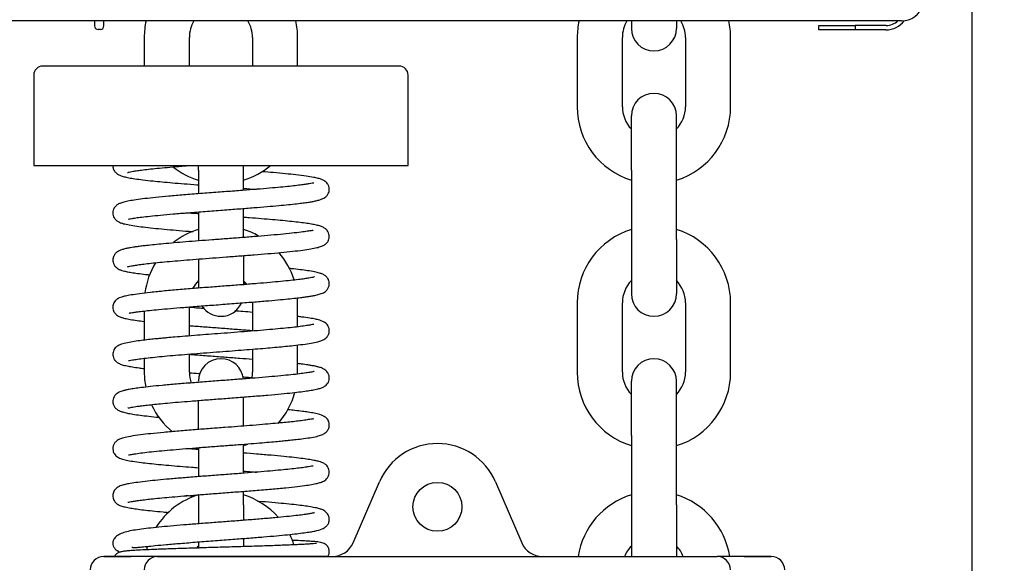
# Model space of a CAD drawing. Header units: millimetres. Extents: x -122 to 2817, y 13 to 2091.
# Tile 6 of 43: x 721 to 939, y 1165 to 1286. Entities that reach past the tile are written whole.
import ezdxf

# ---------------------------------------------------------------- set-up
doc = ezdxf.new("R2010")
doc.units = ezdxf.units.MM
doc.dimstyles.get("Standard").update_dxf_attribs({"dimtxt": 20, "dimasz": 10, "dimexe": 9, "dimexo": 9, "dimgap": 10, "dimtad": 0, "dimtih": 1, "dimtoh": 1, "dimdsep": 46, "dimtxsty": 'Standard', "dimcen": 0.09, "dimadec": 0, "dimazin": 0, "dimtfac": 1, "dimtofl": 0, "dimtmove": 0, "dimatfit": 3, "dimfxl": 0, "dimtolj": 1, "dimtzin": 0, "dimarcsym": 0})

# ---------------------------------------------------------------- blocks, each defined once
blk = doc.blocks.new('*D25')
at = {"color": 0, "lineweight": -2}
for p, q in [((931.96, 1316.44), (931.96, 749.52)), ((507.76, 823.77), (507.76, 749.52)), ((517.76, 758.52), (683.19, 758.52)), ((921.96, 758.52), (756.52, 758.52))]:
    blk.add_line(p, q, dxfattribs=at)
at = {"color": 0, "lineweight": 18}
for points in [[(517.76, 760.18), (517.76, 756.85), (507.76, 758.52)], [(921.96, 760.18), (921.96, 756.85), (931.96, 758.52)]]:
    blk.add_solid(points, dxfattribs=at)
at = {"layer": 'Defpoints', "color": 0, "lineweight": 18}
for p in [(931.96, 1325.44), (507.76, 832.77), (507.76, 758.52)]:
    blk.add_point(p, dxfattribs=at)
at = {"color": 0, "lineweight": 18, "insert": (719.86, 758.52), "char_height": 20, "attachment_point": 5}
blk.add_mtext('\\A1;425', dxfattribs=at)
blk = doc.blocks.new('*D26')
at = {"color": 0, "lineweight": -2}
for p, q in [((889.01, 1603.97), (1130, 1603.97)), ((1121, 1593.97), (1121, 1250.37)), ((1121, 866.77), (1121, 1210.37)), ((1554.41, 856.77), (1112, 856.77))]:
    blk.add_line(p, q, dxfattribs=at)
at = {"color": 0, "lineweight": 18}
for points in [[(1119.34, 1593.97), (1122.67, 1593.97), (1121, 1603.97)], [(1119.34, 866.77), (1122.67, 866.77), (1121, 856.77)]]:
    blk.add_solid(points, dxfattribs=at)
at = {"layer": 'Defpoints', "color": 0, "lineweight": 18}
for p in [(880.01, 1603.97), (1121, 856.77), (1563.41, 856.77)]:
    blk.add_point(p, dxfattribs=at)
at = {"color": 0, "lineweight": 18, "insert": (1121, 1230.37), "char_height": 20, "attachment_point": 5}
blk.add_mtext('\\A1;750', dxfattribs=at)

msp = doc.modelspace()

# ---------------------------------------------------------------- linework, layer by layer
for p, q in [((868.68, 1285.518), (627.508, 1285.518)), ((737.458, 1285.518), (737.458, 1284.418)), ((739.558, 1284.418), (739.558, 1285.518)), ((856.496, 1285.517), (856.496, 1283.873)), ((866.496, 1285.517), (866.496, 1283.873)), ((916.362, 1285.518), (868.68, 1285.518)), ((898.081, 1284.518), (906.081, 1284.518)), ((898.081, 1283.518), (898.081, 1284.518)), ((912.963, 1284.518), (906.081, 1284.518)), ((906.081, 1284.518), (906.081, 1283.518)), ((738.758, 1283.618), (738.258, 1283.618)), ((748.496, 1281.873), (748.496, 1275.517)), ((758.496, 1275.517), (758.496, 1281.873)), ((772.496, 1281.873), (772.496, 1275.517)), ((782.496, 1275.517), (782.496, 1281.873)), ((844.496, 1281.873), (844.496, 1266.473)), ((854.496, 1266.473), (854.496, 1281.873)), ((868.496, 1281.873), (868.496, 1266.473)), ((878.496, 1266.473), (878.496, 1281.873)), ((906.081, 1283.518), (898.081, 1283.518)), ((912.931, 1283.518), (906.081, 1283.518)), ((765.496, 1275.518), (725.996, 1275.518)), ((804.996, 1275.518), (765.496, 1275.518)), ((723.996, 1273.518), (723.996, 1253.518)), ((806.996, 1253.518), (806.996, 1273.518)), ((856.496, 1252.473), (856.496, 1264.473)), ((866.496, 1252.473), (866.496, 1264.473)), ((723.996, 1253.518), (765.496, 1253.518)), ((760.496, 1252.473), (760.496, 1253.518)), ((765.496, 1253.518), (806.996, 1253.518)), ((770.496, 1252.473), (770.496, 1253.518)), ((760.496, 1252.473), (760.496, 1247.216)), ((770.496, 1247.981), (770.496, 1252.473)), ((856.496, 1252.473), (856.496, 1237.073)), ((866.496, 1237.073), (866.496, 1252.473)), ((760.496, 1243.204), (760.496, 1237.073)), ((770.496, 1237.535), (770.496, 1243.969)), ((760.496, 1237.073), (760.496, 1236.769)), ((856.496, 1237.073), (856.496, 1225.073)), ((866.496, 1237.073), (866.496, 1225.073)), ((770.496, 1233.516), (770.496, 1226.994)), ((760.496, 1232.72), (760.496, 1226.3)), ((772.496, 1223.073), (772.496, 1216.805)), ((782.496, 1217.738), (782.496, 1223.073)), ((844.496, 1223.073), (844.496, 1207.673)), ((854.496, 1207.673), (854.496, 1223.073)), ((868.496, 1223.073), (868.496, 1207.673)), ((878.496, 1207.673), (878.496, 1223.073)), ((748.496, 1221.244), (748.496, 1214.8)), ((758.496, 1215.726), (758.496, 1222.159)), ((758.496, 1207.673), (758.496, 1211.714)), ((772.496, 1212.792), (772.496, 1207.673)), ((782.496, 1207.673), (782.496, 1213.721)), ((748.496, 1210.777), (748.496, 1207.673)), ((856.496, 1193.673), (856.496, 1205.673)), ((866.496, 1193.673), (866.496, 1205.673)), ((760.496, 1195.008), (760.496, 1201.501)), ((770.496, 1195.775), (770.496, 1202.239)), ((856.496, 1193.673), (856.496, 1178.273)), ((866.496, 1178.273), (866.496, 1193.673)), ((760.496, 1190.983), (760.496, 1184.551)), ((770.496, 1185.313), (770.496, 1191.746)), ((794.799, 1169.89), (800.643, 1183.423)), ((826.348, 1183.423), (832.192, 1169.89)), ((770.496, 1178.273), (770.496, 1181.303)), ((760.496, 1180.538), (760.496, 1178.273)), ((760.496, 1178.273), (760.496, 1174.067)), ((770.496, 1178.273), (770.496, 1174.857)), ((856.496, 1178.273), (856.496, 1166.873)), ((866.496, 1178.273), (866.496, 1166.873)), ((770.496, 1170.75), (770.496, 1169.04)), ((760.496, 1170.027), (760.496, 1168.67)), ((745.496, 1166.873), (739.496, 1166.873)), ((739.496, 1166.873), (745.496, 1166.873)), ((751.496, 1166.873), (875.496, 1166.873)), ((751.496, 1166.873), (875.496, 1166.873)), ((881.496, 1166.873), (875.496, 1166.873)), ((887.496, 1166.873), (881.496, 1166.873)), ((881.496, 1166.873), (887.496, 1166.873))]:
    msp.add_line(p, q)
msp.add_circle((813.496, 1177.873), 5.42)
for centre, radius, start, end in [((916.362, 1290.518), 5, 270, 343.35566), ((738.258, 1284.418), 0.8, 180, 270), ((738.758, 1284.418), 0.8, 270, 0), ((765.496, 1281.873), 17, 167.61094, 180), ((765.496, 1281.873), 7, 148.59843, 180), ((765.496, 1281.873), 7, 0, 31.40157), ((765.496, 1281.873), 17, 0, 12.38906), ((861.496, 1281.873), 17, 167.61938, 180), ((861.496, 1281.873), 7, 148.62094, 180), ((861.496, 1283.873), 5, 180, 270), ((861.496, 1283.873), 5, 270, 0), ((861.496, 1281.873), 7, 0, 31.37906), ((861.496, 1281.873), 17, 0, 12.38062), ((912.931, 1288.518), 5, 270, 323.6388), ((912.963, 1288.518), 4, 270, 311.40935), ((725.996, 1273.518), 2, 90, 180), ((804.996, 1273.518), 2, 0, 90), ((861.496, 1264.473), 5, 90, 180), ((861.496, 1264.473), 5, 0, 90), ((861.496, 1266.473), 17, 180, 252.89719), ((861.496, 1266.473), 7, 180, 224.41782), ((861.496, 1266.473), 7, 315.58218, 0), ((861.496, 1266.473), 17, 287.10281, 0), ((765.496, 1266.473), 17, 231.62906, 252.89719), ((765.496, 1266.473), 17, 287.10281, 310.35094), ((765.496, 1223.073), 17, 107.10281, 128.24156), ((765.496, 1223.073), 17, 60.705, 72.89719), ((861.496, 1223.073), 17, 107.10281, 180), ((861.496, 1223.073), 17, 0, 72.89719), ((765.496, 1223.073), 17, 17.26875, 40.82062), ((765.496, 1223.073), 17, 148.49719, 172.665), ((765.496, 1223.073), 7, 135.58219, 152.77781), ((765.496, 1223.073), 7, 35.98594, 44.41782), ((861.496, 1223.073), 7, 135.58218, 180), ((861.496, 1223.073), 7, 0, 44.41782), ((861.496, 1225.073), 5, 180, 270), ((861.496, 1225.073), 5, 270, 0), ((765.496, 1225.073), 5, 270, 335.60719), ((765.496, 1223.073), 17, 0, 3.645), ((765.496, 1225.073), 5, 213.25922, 270), ((765.496, 1205.673), 5, 90, 180), ((765.496, 1205.673), 5, 6.12141, 90), ((861.496, 1205.673), 5, 90, 180), ((861.496, 1205.673), 5, 0, 90), ((765.496, 1207.673), 17, 180, 191.14031), ((765.496, 1207.673), 7, 180, 199.96875), ((765.496, 1207.673), 7, 348.82032, 0), ((765.496, 1207.673), 17, 358.66406, 0), ((861.496, 1207.673), 17, 180, 252.89719), ((861.496, 1207.673), 7, 180, 224.41782), ((861.496, 1207.673), 7, 315.58218, 0), ((861.496, 1207.673), 17, 287.10281, 0), ((765.496, 1207.673), 17, 318.23156, 344.70844), ((765.496, 1207.673), 17, 204.97781, 230.97094), ((765.496, 1207.673), 17, 287.10281, 290.62687), ((813.496, 1177.873), 14, 23.357, 156.643), ((765.496, 1164.273), 17, 107.10281, 147.88406), ((765.496, 1164.273), 17, 41.48438, 72.89719), ((861.496, 1164.273), 17, 107.10281, 171.2025), ((861.496, 1164.273), 17, 8.7975, 72.89719), ((765.496, 1164.273), 17, 17.81437, 26.12531), ((765.496, 1164.273), 17, 163.45687, 166.06406), ((765.496, 1164.273), 7, 135.58219, 140.05407), ((790.209, 1171.873), 5, 270, 336.643), ((836.783, 1171.873), 5, 203.357, 270), ((861.496, 1164.273), 7, 135.58219, 158.19469), ((861.496, 1164.273), 7, 21.80532, 44.41782), ((739.496, 1163.873), 3, 90, 180), ((751.496, 1163.873), 3, 90, 180), ((875.496, 1163.873), 3, 0, 90), ((887.496, 1163.873), 3, 0, 90)]:
    msp.add_arc(centre, radius, start, end)
for points, knots in [([(741.536, 1253.519), (741.533, 1253.464), (741.525, 1253.134), (741.685, 1252.519), (742.077, 1251.957), (742.653, 1251.488), (743.224, 1251.234), (744.003, 1250.991), (745.061, 1250.761), (746.442, 1250.535), (748.216, 1250.302), (750.242, 1250.079), (752.458, 1249.863), (754.763, 1249.657), (757.355, 1249.441), (759.321, 1249.286), (760.398, 1249.202), (760.504, 1249.194)], [0, 0, 0, 0, 0.0071022, 0.0428709, 0.0855005, 0.1249957, 0.1917382, 0.2636382, 0.3433948, 0.4310506, 0.5267065, 0.6304228, 0.7134784, 0.8010043, 0.8929876, 0.9894105, 1, 1, 1, 1]), ([(744.796, 1251.938), (744.796, 1251.934), (744.822, 1251.941), (745.05, 1252.005), (745.409, 1252.088), (746.064, 1252.213), (746.993, 1252.36), (748.257, 1252.529), (749.89, 1252.719), (751.882, 1252.922), (754.197, 1253.135), (756.539, 1253.335), (758.125, 1253.463), (758.806, 1253.517)], [0, 0, 0, 0, 0.0345639, 0.0658251, 0.1357903, 0.2167128, 0.3086428, 0.4116119, 0.5256313, 0.6473801, 0.7736225, 0.9044069, 1, 1, 1, 1]), ([(744.985, 1241.628), (745.001, 1241.615), (745.175, 1241.658), (745.68, 1241.746), (746.596, 1241.888), (747.94, 1242.063), (749.762, 1242.269), (752.093, 1242.502), (754.944, 1242.758), (758.291, 1243.035), (761.992, 1243.322), (765.789, 1243.609), (769.422, 1243.884), (772.745, 1244.142), (775.704, 1244.385), (778.273, 1244.611), (780.453, 1244.821), (782.258, 1245.015), (783.727, 1245.194), (784.844, 1245.35), (785.792, 1245.504), (786.632, 1245.672), (787.419, 1245.88), (788.059, 1246.116), (788.547, 1246.387), (788.843, 1246.616), (789.166, 1246.99), (789.48, 1247.592), (789.566, 1248.274), (789.389, 1249.04), (789.086, 1249.552), (788.528, 1250.079), (787.869, 1250.389), (787.497, 1250.512), (786.925, 1250.674), (785.972, 1250.878), (784.359, 1251.137), (782.279, 1251.396), (779.802, 1251.656), (777.275, 1251.89), (775.454, 1252.045), (774.61, 1252.115)], [0, 0, 0, 0, 0.0175139, 0.0430199, 0.0708777, 0.1011068, 0.1337153, 0.1687025, 0.2060594, 0.2457685, 0.287773, 0.3292579, 0.3684138, 0.405232, 0.4397038, 0.4718215, 0.501576, 0.5289588, 0.5539613, 0.5767186, 0.5950613, 0.614255, 0.6343769, 0.6550649, 0.6720993, 0.6866323, 0.6941347, 0.7026282, 0.7149278, 0.7227957, 0.7355167, 0.7553766, 0.7710598, 0.7837633, 0.7976539, 0.8265845, 0.8609129, 0.9006114, 0.933919, 0.9702438, 1, 1, 1, 1]), ([(786.085, 1249.574), (786.079, 1249.582), (786.027, 1249.601), (785.763, 1249.559), (785.136, 1249.448), (784.22, 1249.299), (783.018, 1249.134), (781.562, 1248.96), (779.74, 1248.768), (777.529, 1248.559), (774.91, 1248.332), (771.886, 1248.087), (768.488, 1247.824), (764.776, 1247.544), (760.943, 1247.254), (757.251, 1246.963), (753.926, 1246.683), (751.056, 1246.413), (748.649, 1246.152), (746.689, 1245.896), (745.144, 1245.642), (743.967, 1245.382), (743.134, 1245.123), (742.559, 1244.851), (742, 1244.397), (741.6, 1243.678), (741.502, 1242.985), (741.598, 1242.351), (741.861, 1241.785), (742.357, 1241.244), (742.895, 1240.935), (743.678, 1240.639), (744.774, 1240.39), (746.33, 1240.122), (748.231, 1239.867), (750.429, 1239.62), (752.881, 1239.381), (755.543, 1239.147), (757.743, 1238.967), (759.035, 1238.865), (759.359, 1238.839)], [0, 0, 0, 0, 0.0088135, 0.0339601, 0.0578351, 0.0802192, 0.1023335, 0.1267169, 0.1534466, 0.1825298, 0.213974, 0.247785, 0.2839698, 0.3225348, 0.36344, 0.403869, 0.4421623, 0.4783422, 0.5124242, 0.5444177, 0.5743262, 0.6021444, 0.627861, 0.6504127, 0.6682507, 0.6818181, 0.6909764, 0.6986237, 0.7085709, 0.7215746, 0.7406071, 0.7662311, 0.7978258, 0.8301976, 0.8623703, 0.8943637, 0.9261984, 0.9578983, 0.9894873, 1, 1, 1, 1]), ([(770.51, 1248.432), (771.443, 1248.36), (772.396, 1248.285), (773.323, 1248.21), (773.356, 1248.207)], [0, 0, 0, 0, 0.9647052, 1, 1, 1, 1]), ([(760.493, 1242.763), (760.431, 1242.767), (759.485, 1242.841), (758.557, 1242.914), (757.711, 1242.983)], [0, 0, 0, 0, 0.0655316, 1, 1, 1, 1]), ([(744.794, 1231.056), (744.795, 1231.054), (744.822, 1231.055), (745.034, 1231.115), (745.65, 1231.251), (746.525, 1231.401), (747.689, 1231.568), (749.146, 1231.746), (750.911, 1231.936), (752.979, 1232.137), (755.331, 1232.345), (757.921, 1232.559), (760.713, 1232.779), (763.663, 1233.004), (766.724, 1233.235), (769.839, 1233.472), (772.944, 1233.715), (775.969, 1233.964), (778.835, 1234.22), (781.435, 1234.48), (783.627, 1234.736), (785.393, 1234.995), (786.748, 1235.264), (787.772, 1235.57), (788.532, 1235.928), (788.998, 1236.348), (789.245, 1236.671), (789.516, 1237.307), (789.553, 1237.946), (789.398, 1238.534), (789.151, 1238.995), (788.906, 1239.278), (788.45, 1239.65), (787.774, 1239.97), (786.902, 1240.235), (785.848, 1240.456), (784.58, 1240.659), (783.076, 1240.856), (781.275, 1241.061), (779.226, 1241.267), (776.946, 1241.475), (774.462, 1241.686), (772.282, 1241.861), (770.941, 1241.966), (770.505, 1241.999)], [0, 0, 0, 0, 0.0048632, 0.02346, 0.0448207, 0.0676254, 0.0916327, 0.1168378, 0.1432326, 0.1708079, 0.1994487, 0.2288218, 0.2589095, 0.2897179, 0.3212551, 0.3535285, 0.3865459, 0.4203161, 0.4548477, 0.4901494, 0.5251224, 0.5572157, 0.5863978, 0.6127267, 0.6362379, 0.6569394, 0.6659099, 0.6731688, 0.6844148, 0.6920855, 0.6978105, 0.7084671, 0.72494, 0.7459255, 0.7684494, 0.792452, 0.8180316, 0.8450098, 0.8724602, 0.900303, 0.9285394, 0.9571707, 0.9861991, 1, 1, 1, 1]), ([(785.925, 1239.037), (785.915, 1239.048), (785.847, 1239.072), (785.526, 1239.041), (784.677, 1238.908), (783.27, 1238.713), (781.257, 1238.475), (778.752, 1238.223), (775.927, 1237.971), (772.912, 1237.723), (769.793, 1237.479), (766.65, 1237.241), (763.554, 1237.007), (760.568, 1236.78), (757.744, 1236.558), (755.129, 1236.342), (752.784, 1236.135), (750.751, 1235.94), (749.143, 1235.769), (747.892, 1235.622), (746.926, 1235.497), (746.11, 1235.379), (745.372, 1235.26), (744.582, 1235.113), (743.775, 1234.914), (743.095, 1234.675), (742.622, 1234.429), (742.322, 1234.213), (742.136, 1234.037), (742.003, 1233.887), (741.796, 1233.596), (741.558, 1233.089), (741.497, 1232.379), (741.687, 1231.658), (741.974, 1231.198), (742.442, 1230.75), (743.034, 1230.412), (743.536, 1230.235), (744.102, 1230.079), (744.902, 1229.906), (745.982, 1229.719), (747.425, 1229.515), (748.755, 1229.357), (749.59, 1229.266), (749.752, 1229.248)], [0, 0, 0, 0, 0.0096312, 0.0373766, 0.0690508, 0.1047022, 0.1443092, 0.1853341, 0.2255114, 0.2648277, 0.3032705, 0.3408286, 0.3774903, 0.4132448, 0.4480828, 0.4819939, 0.5148173, 0.5454668, 0.5737298, 0.5946232, 0.6139858, 0.6318151, 0.6484756, 0.669014, 0.6904692, 0.7136574, 0.7324095, 0.7432849, 0.7513895, 0.7567314, 0.7602878, 0.7700284, 0.7833873, 0.7925183, 0.8081662, 0.8235376, 0.8365139, 0.8563576, 0.8765917, 0.900283, 0.9274155, 0.957975, 0.9919529, 1, 1, 1, 1]), ([(745.113, 1220.82), (745.116, 1220.815), (745.146, 1220.789), (745.328, 1220.804), (745.887, 1220.901), (746.779, 1221.036), (748.024, 1221.194), (749.673, 1221.379), (751.757, 1221.587), (754.296, 1221.816), (757.287, 1222.066), (760.698, 1222.335), (764.463, 1222.62), (768.357, 1222.914), (772.07, 1223.199), (775.334, 1223.464), (778.067, 1223.703), (780.284, 1223.915), (782.034, 1224.101), (783.375, 1224.26), (784.386, 1224.396), (785.235, 1224.522), (786.136, 1224.676), (787.131, 1224.899), (787.951, 1225.154), (788.713, 1225.56), (789.24, 1226.203), (789.5, 1226.797), (789.554, 1227.56), (789.361, 1228.199), (789.101, 1228.611), (788.831, 1228.914), (788.558, 1229.133), (788.133, 1229.383), (787.537, 1229.607), (786.544, 1229.864), (785.197, 1230.11), (783.525, 1230.349), (782.022, 1230.529), (781.024, 1230.636), (780.725, 1230.667)], [0, 0, 0, 0, 0.0036659, 0.0251396, 0.0498233, 0.0772394, 0.1070779, 0.1393551, 0.1740825, 0.2112675, 0.2509108, 0.2930096, 0.3375567, 0.3844531, 0.4295602, 0.4705887, 0.5075183, 0.5403294, 0.5690033, 0.5935238, 0.6138752, 0.6308814, 0.6515562, 0.6776178, 0.709008, 0.7387243, 0.7520152, 0.7644375, 0.7769755, 0.7876993, 0.7955117, 0.8006817, 0.8119764, 0.8269193, 0.8526725, 0.8841712, 0.9209396, 0.9519578, 0.9859048, 1, 1, 1, 1]), ([(786.232, 1228.798), (786.221, 1228.804), (786.087, 1228.76), (785.615, 1228.651), (784.958, 1228.528), (783.993, 1228.376), (782.673, 1228.201), (780.947, 1228.003), (778.816, 1227.789), (776.324, 1227.563), (773.511, 1227.328), (770.411, 1227.082), (767.075, 1226.826), (763.568, 1226.558), (759.974, 1226.279), (756.396, 1225.987), (752.959, 1225.683), (749.911, 1225.379), (747.445, 1225.085), (745.626, 1224.815), (744.359, 1224.572), (743.516, 1224.354), (742.983, 1224.166), (742.642, 1223.995), (742.45, 1223.873), (742.192, 1223.662), (741.775, 1223.183), (741.454, 1222.333), (741.612, 1221.28), (742.082, 1220.611), (742.575, 1220.218), (742.963, 1220.013), (743.477, 1219.809), (744.242, 1219.599), (745.344, 1219.379), (746.779, 1219.158), (747.915, 1219.013), (748.481, 1218.946)], [0, 0, 0, 0, 0.0186469, 0.0377748, 0.0602258, 0.0860167, 0.1151588, 0.1476571, 0.1828382, 0.2194576, 0.257504, 0.2969938, 0.3379439, 0.3803733, 0.4243005, 0.4697441, 0.5167238, 0.5648958, 0.6092574, 0.6481732, 0.6815974, 0.7094804, 0.7317725, 0.748426, 0.7594122, 0.7660035, 0.776409, 0.7925654, 0.8114357, 0.8272911, 0.8403994, 0.8543966, 0.8745979, 0.9010635, 0.933722, 0.9690151, 1, 1, 1, 1]), ([(770.511, 1227.542), (770.561, 1227.539), (770.644, 1227.532), (770.727, 1227.526), (770.761, 1227.523)], [0, 0, 0, 0, 0.5944098, 1, 1, 1, 1]), ([(761.821, 1221.771), (761.408, 1221.803), (760.285, 1221.889), (759.184, 1221.976), (758.499, 1222.031)], [0, 0, 0, 0, 0.3662012, 1, 1, 1, 1]), ([(772.523, 1220.952), (771.815, 1221.008), (770.514, 1221.11), (769.188, 1221.212), (768.593, 1221.257)], [0, 0, 0, 0, 0.5533369, 1, 1, 1, 1]), ([(786.127, 1218.273), (786.127, 1218.274), (786.112, 1218.285), (785.997, 1218.276), (785.478, 1218.167), (784.51, 1218), (783.125, 1217.807), (781.381, 1217.603), (779.308, 1217.391), (776.934, 1217.172), (774.292, 1216.947), (771.428, 1216.718), (768.451, 1216.488), (765.527, 1216.267), (762.811, 1216.062), (760.153, 1215.858), (757.653, 1215.661), (755.405, 1215.475), (753.757, 1215.332), (752.505, 1215.218), (751.377, 1215.111), (750.075, 1214.98), (748.585, 1214.817), (746.987, 1214.614), (745.385, 1214.367), (744.011, 1214.083), (743.001, 1213.779), (742.205, 1213.275), (741.766, 1212.673), (741.53, 1212.075), (741.518, 1211.29), (741.732, 1210.698), (741.989, 1210.314), (742.319, 1209.96), (742.827, 1209.624), (743.602, 1209.328), (744.585, 1209.09), (745.852, 1208.862), (747.142, 1208.674), (748.075, 1208.557), (748.46, 1208.511)], [0, 0, 0, 0, 0.0001324, 0.0225362, 0.0494053, 0.0807813, 0.114374, 0.1486298, 0.1835378, 0.219084, 0.2552535, 0.2920313, 0.3293779, 0.3651561, 0.3979479, 0.4277438, 0.4627881, 0.4924807, 0.5168073, 0.5315343, 0.5473703, 0.5677223, 0.592646, 0.6222154, 0.656522, 0.6956712, 0.7346846, 0.7662688, 0.7794078, 0.7916672, 0.8041507, 0.814788, 0.8232889, 0.8305539, 0.8535306, 0.8825319, 0.9177437, 0.9473545, 0.9791884, 1, 1, 1, 1]), ([(744.989, 1210.278), (744.992, 1210.275), (745.02, 1210.255), (745.206, 1210.279), (745.851, 1210.401), (746.964, 1210.581), (748.464, 1210.778), (750.292, 1210.984), (752.414, 1211.195), (754.798, 1211.41), (757.404, 1211.629), (760.182, 1211.849), (763.04, 1212.068), (765.882, 1212.283), (768.625, 1212.49), (771.227, 1212.69), (773.657, 1212.883), (775.896, 1213.069), (778.613, 1213.307), (781.263, 1213.566), (783.725, 1213.859), (785.554, 1214.131), (786.877, 1214.399), (787.791, 1214.667), (788.493, 1215.002), (788.986, 1215.415), (789.308, 1215.903), (789.518, 1216.443), (789.544, 1217.228), (789.23, 1218.058), (788.57, 1218.754), (787.531, 1219.198), (786.444, 1219.451), (785.176, 1219.68), (783.798, 1219.873), (782.826, 1219.992), (782.525, 1220.027)], [0, 0, 0, 0, 0.0036817, 0.0294208, 0.0583511, 0.0904664, 0.1240029, 0.1579516, 0.1922968, 0.2270206, 0.2621048, 0.2975311, 0.3330098, 0.3674262, 0.4006612, 0.4327151, 0.4635884, 0.4932805, 0.5217911, 0.5780844, 0.6163558, 0.655292, 0.6949677, 0.7236685, 0.7487935, 0.7705649, 0.7804137, 0.790681, 0.8032573, 0.8153415, 0.8379131, 0.8820572, 0.9115229, 0.9449447, 0.9835122, 1, 1, 1, 1]), ([(758.488, 1218.019), (758.648, 1218.006), (759.81, 1217.914), (762.034, 1217.742), (765.2, 1217.503), (768.386, 1217.262), (770.823, 1217.075), (772.181, 1216.968), (772.521, 1216.94)], [0, 0, 0, 0, 0.0352518, 0.2556832, 0.4773744, 0.7002589, 0.9242745, 1, 1, 1, 1]), ([(744.843, 1199.753), (744.845, 1199.75), (744.872, 1199.752), (745.136, 1199.821), (745.829, 1199.954), (747.138, 1200.159), (748.548, 1200.34), (749.945, 1200.5), (751.646, 1200.676), (753.686, 1200.867), (756.081, 1201.075), (758.833, 1201.299), (761.923, 1201.539), (765.308, 1201.796), (768.915, 1202.068), (772.527, 1202.348), (775.893, 1202.623), (778.821, 1202.885), (781.268, 1203.131), (783.256, 1203.361), (784.83, 1203.579), (786.153, 1203.802), (787.204, 1204.041), (787.952, 1204.28), (788.541, 1204.585), (789.038, 1205.022), (789.391, 1205.593), (789.548, 1206.26), (789.489, 1206.992), (789.215, 1207.592), (788.688, 1208.196), (787.827, 1208.65), (787.046, 1208.869), (786.338, 1209.028), (785.576, 1209.167), (784.632, 1209.317), (783.622, 1209.454), (782.811, 1209.552), (782.521, 1209.586)], [0, 0, 0, 0, 0.0057058, 0.021483, 0.0655688, 0.104616, 0.1283862, 0.1541056, 0.182344, 0.2131095, 0.2464085, 0.2822484, 0.3206357, 0.3615766, 0.405078, 0.4509543, 0.4953096, 0.5366139, 0.5748752, 0.6100942, 0.6422674, 0.6713884, 0.7054415, 0.7340638, 0.7578183, 0.7728499, 0.7871523, 0.7961338, 0.8063913, 0.8204428, 0.8395493, 0.868539, 0.8934149, 0.915618, 0.93568, 0.9536711, 0.9839989, 1, 1, 1, 1]), ([(772.481, 1210.511), (771.557, 1210.585), (769.612, 1210.736), (766.536, 1210.969), (763.273, 1211.214), (760.557, 1211.421), (758.962, 1211.547), (758.462, 1211.586)], [0, 0, 0, 0, 0.2036592, 0.4202142, 0.6484175, 0.888155, 1, 1, 1, 1]), ([(786.196, 1207.857), (786.19, 1207.86), (786.134, 1207.853), (785.869, 1207.786), (785.314, 1207.674), (784.36, 1207.516), (782.936, 1207.323), (781.054, 1207.11), (778.765, 1206.884), (776.105, 1206.649), (773.112, 1206.403), (769.839, 1206.148), (766.354, 1205.885), (762.744, 1205.613), (759.108, 1205.333), (755.607, 1205.05), (752.484, 1204.775), (749.904, 1204.52), (747.907, 1204.293), (746.586, 1204.117), (745.731, 1203.985), (745.188, 1203.892), (744.748, 1203.808), (744.392, 1203.733), (744.102, 1203.665), (743.775, 1203.581), (743.335, 1203.442), (742.881, 1203.242), (742.464, 1202.996), (742.077, 1202.659), (741.725, 1202.207), (741.47, 1201.293), (741.608, 1200.465), (742.032, 1199.78), (742.455, 1199.424), (742.98, 1199.133), (743.735, 1198.861), (744.718, 1198.618), (745.977, 1198.388), (747.557, 1198.163), (749.503, 1197.935), (751.02, 1197.781), (751.849, 1197.701), (751.854, 1197.701)], [0, 0, 0, 0, 0.012447, 0.0309307, 0.0542548, 0.0824696, 0.1152971, 0.1498907, 0.1855551, 0.22229, 0.2600957, 0.2989702, 0.3389112, 0.3799159, 0.4219798, 0.4650972, 0.5075379, 0.5457039, 0.5794666, 0.608807, 0.623584, 0.6369058, 0.6487686, 0.6591687, 0.6681026, 0.67673, 0.6905759, 0.7015023, 0.7146132, 0.7287314, 0.744594, 0.7549352, 0.7698559, 0.7823468, 0.7994712, 0.8212358, 0.8454332, 0.8718308, 0.9004378, 0.9312758, 0.9643746, 0.9997746, 1, 1, 1, 1]), ([(758.476, 1207.576), (759.153, 1207.522), (759.931, 1207.461), (760.719, 1207.4), (760.811, 1207.393)], [0, 0, 0, 0, 0.8833002, 1, 1, 1, 1]), ([(770.299, 1206.67), (770.746, 1206.635), (771.41, 1206.584), (772.064, 1206.532), (772.28, 1206.515)], [0, 0, 0, 0, 0.6690074, 1, 1, 1, 1]), ([(745.014, 1189.395), (745.023, 1189.385), (745.094, 1189.381), (745.448, 1189.442), (746.304, 1189.594), (747.702, 1189.798), (749.534, 1190.017), (751.723, 1190.243), (754.213, 1190.472), (756.957, 1190.704), (759.9, 1190.938), (762.984, 1191.175), (766.143, 1191.413), (769.238, 1191.648), (772.094, 1191.869), (774.572, 1192.069), (776.634, 1192.243), (778.305, 1192.393), (779.65, 1192.521), (780.917, 1192.648), (782.342, 1192.802), (784.017, 1193.007), (785.689, 1193.257), (787.005, 1193.524), (787.976, 1193.827), (788.75, 1194.281), (789.207, 1194.835), (789.399, 1195.221), (789.526, 1195.731), (789.539, 1196.318), (789.304, 1197.013), (788.888, 1197.536), (788.416, 1197.915), (787.548, 1198.31), (786.252, 1198.608), (784.998, 1198.818), (783.546, 1199.019), (782.011, 1199.202), (780.856, 1199.324), (780.295, 1199.381)], [0, 0, 0, 0, 0.0111731, 0.0369197, 0.0669544, 0.1011416, 0.1366592, 0.172434, 0.2084566, 0.2447186, 0.2812109, 0.3179232, 0.354846, 0.3919356, 0.4267052, 0.4576133, 0.4846477, 0.5077983, 0.5270549, 0.543855, 0.5667032, 0.5970518, 0.6350048, 0.6750863, 0.7067436, 0.7299858, 0.7464257, 0.7567844, 0.7626366, 0.7716666, 0.785089, 0.7944275, 0.8081757, 0.8482812, 0.8837468, 0.9168008, 0.9441086, 0.9739643, 1, 1, 1, 1]), ([(786.033, 1197.318), (786.019, 1197.336), (785.907, 1197.334), (785.536, 1197.284), (784.827, 1197.17), (783.763, 1197.01), (782.29, 1196.822), (780.758, 1196.652), (779.024, 1196.477), (777.032, 1196.293), (774.596, 1196.084), (771.989, 1195.873), (769.18, 1195.655), (766.275, 1195.435), (763.074, 1195.193), (759.647, 1194.93), (756.132, 1194.649), (752.83, 1194.362), (749.977, 1194.082), (747.477, 1193.793), (745.448, 1193.495), (743.944, 1193.177), (743.073, 1192.895), (742.558, 1192.622), (742.14, 1192.306), (741.717, 1191.714), (741.513, 1191.069), (741.547, 1190.206), (741.897, 1189.463), (742.714, 1188.742), (743.449, 1188.489), (744.499, 1188.203), (745.967, 1187.94), (747.693, 1187.7), (749.62, 1187.479), (751.66, 1187.272), (753.93, 1187.063), (756.38, 1186.855), (758.589, 1186.677), (759.975, 1186.569), (760.482, 1186.529)], [0, 0, 0, 0, 0.0172847, 0.039905, 0.0610194, 0.0896873, 0.1150333, 0.1385934, 0.1605121, 0.1871509, 0.2141591, 0.2460872, 0.2733042, 0.3033308, 0.336179, 0.3718637, 0.4104008, 0.450648, 0.4881503, 0.5224833, 0.5633222, 0.5985283, 0.6280474, 0.6458531, 0.6590476, 0.6689923, 0.6784456, 0.687907, 0.7022993, 0.7216079, 0.7493156, 0.7794965, 0.8109511, 0.8437165, 0.8709124, 0.8990078, 0.9274736, 0.9557935, 0.9839698, 1, 1, 1, 1]), ([(744.883, 1178.887), (744.884, 1178.886), (744.901, 1178.875), (745.087, 1178.923), (745.552, 1179.014), (746.273, 1179.139), (747.255, 1179.286), (748.51, 1179.448), (750.06, 1179.625), (751.901, 1179.813), (754.072, 1180.013), (756.582, 1180.228), (759.419, 1180.456), (762.559, 1180.698), (765.952, 1180.955), (769.525, 1181.226), (773.179, 1181.511), (776.715, 1181.805), (779.861, 1182.096), (782.447, 1182.373), (784.441, 1182.631), (785.927, 1182.873), (786.996, 1183.103), (787.749, 1183.327), (788.259, 1183.545), (788.652, 1183.772), (789.147, 1184.27), (789.463, 1184.881), (789.553, 1185.553), (789.443, 1186.236), (789.167, 1186.774), (788.794, 1187.17), (788.552, 1187.354), (788.262, 1187.532), (787.842, 1187.717), (787.232, 1187.913), (786.37, 1188.118), (785.195, 1188.333), (783.673, 1188.554), (781.758, 1188.786), (779.413, 1189.028), (776.618, 1189.284), (773.598, 1189.535), (771.481, 1189.702), (770.489, 1189.778)], [0, 0, 0, 0, 0.001794, 0.0209096, 0.0413775, 0.0627304, 0.0849537, 0.1080255, 0.1320673, 0.1578108, 0.185366, 0.2147418, 0.2459476, 0.2789941, 0.3138914, 0.3506507, 0.3892845, 0.4298048, 0.46987, 0.506353, 0.5392443, 0.5685382, 0.5942181, 0.6162589, 0.6346277, 0.6507569, 0.6607268, 0.6726223, 0.6824052, 0.6896852, 0.7010338, 0.7083976, 0.7156261, 0.7267966, 0.7419311, 0.761004, 0.7836586, 0.8087357, 0.8361235, 0.8658124, 0.8977986, 0.9320822, 0.9686696, 1, 1, 1, 1]), ([(760.472, 1190.542), (759.818, 1190.593), (758.882, 1190.666), (757.967, 1190.74), (757.687, 1190.762)], [0, 0, 0, 0, 0.6909026, 1, 1, 1, 1]), ([(785.948, 1186.85), (785.942, 1186.86), (785.897, 1186.891), (785.66, 1186.871), (784.98, 1186.751), (783.885, 1186.579), (782.509, 1186.401), (780.812, 1186.21), (778.78, 1186.007), (776.413, 1185.793), (773.72, 1185.567), (770.728, 1185.33), (767.483, 1185.081), (764.046, 1184.822), (760.531, 1184.555), (757.152, 1184.288), (754.102, 1184.032), (751.492, 1183.791), (749.113, 1183.546), (747.066, 1183.298), (745.423, 1183.05), (744.3, 1182.829), (743.521, 1182.622), (742.945, 1182.396), (742.469, 1182.132), (741.921, 1181.625), (741.556, 1180.916), (741.504, 1180.127), (741.66, 1179.531), (741.934, 1179.021), (742.299, 1178.65), (742.69, 1178.37), (743.341, 1178.061), (744.254, 1177.815), (745.358, 1177.6), (746.751, 1177.385), (748.35, 1177.18), (750.317, 1176.962), (752.219, 1176.777), (753.469, 1176.663), (753.885, 1176.626)], [0, 0, 0, 0, 0.0071656, 0.0322961, 0.0579034, 0.0840561, 0.1115691, 0.1406244, 0.1712252, 0.2033747, 0.2370751, 0.2723274, 0.3091331, 0.3474919, 0.3874029, 0.4278486, 0.4658213, 0.5011249, 0.5337593, 0.5730979, 0.6076752, 0.6374639, 0.6622739, 0.682047, 0.6973495, 0.7101708, 0.7259854, 0.7378849, 0.7461722, 0.7538227, 0.7655223, 0.7747209, 0.8009204, 0.830052, 0.8626465, 0.8896534, 0.9188424, 0.9502064, 0.9837418, 1, 1, 1, 1]), ([(770.504, 1185.765), (771.092, 1185.719), (772.051, 1185.644), (772.987, 1185.569), (773.351, 1185.54)], [0, 0, 0, 0, 0.6079603, 1, 1, 1, 1]), ([(745.757, 1168.985), (745.769, 1168.974), (745.858, 1168.9), (746.094, 1168.829), (746.721, 1168.857), (747.66, 1168.944), (749.049, 1169.091), (750.966, 1169.285), (753.472, 1169.519), (756.596, 1169.786), (760.258, 1170.078), (764.188, 1170.378), (768.068, 1170.67), (771.674, 1170.946), (774.929, 1171.208), (777.788, 1171.455), (780.236, 1171.689), (782.28, 1171.908), (783.944, 1172.115), (785.267, 1172.308), (786.631, 1172.553), (787.641, 1172.811), (788.404, 1173.193), (788.779, 1173.453), (789.149, 1173.837), (789.479, 1174.478), (789.56, 1175.264), (789.397, 1175.879), (789.091, 1176.439), (788.553, 1176.939), (787.971, 1177.232), (787.367, 1177.44), (786.356, 1177.69), (785.063, 1177.916), (783.481, 1178.138), (781.665, 1178.353), (779.44, 1178.581), (776.842, 1178.819), (774.803, 1178.99), (773.691, 1179.081), (773.578, 1179.09)], [0, 0, 0, 0, 0.0033597, 0.0252172, 0.0460413, 0.0704817, 0.0986033, 0.1304446, 0.1660183, 0.2053166, 0.2483121, 0.2926618, 0.3347931, 0.3746669, 0.4122819, 0.4476345, 0.4807191, 0.5115296, 0.5400568, 0.5662909, 0.5905393, 0.6357338, 0.6499831, 0.663884, 0.6777127, 0.6886619, 0.7001804, 0.7105792, 0.7200802, 0.7377235, 0.753696, 0.7767735, 0.8044795, 0.8367805, 0.8640174, 0.893828, 0.9262149, 0.961032, 0.9960416, 1, 1, 1, 1]), ([(759.6, 1180.165), (759.367, 1180.183), (758.72, 1180.234), (758.082, 1180.285), (757.677, 1180.318)], [0, 0, 0, 0, 0.3576169, 1, 1, 1, 1]), ([(786.222, 1176.553), (786.221, 1176.557), (786.182, 1176.547), (785.955, 1176.488), (785.5, 1176.391), (784.751, 1176.259), (783.641, 1176.097), (782.095, 1175.905), (780.046, 1175.684), (777.466, 1175.439), (774.445, 1175.18), (771.158, 1174.918), (767.78, 1174.659), (764.404, 1174.405), (761.109, 1174.154), (757.963, 1173.905), (755.023, 1173.659), (752.338, 1173.415), (749.94, 1173.171), (747.879, 1172.932), (746.103, 1172.675), (744.58, 1172.364), (743.313, 1171.958), (742.329, 1171.411), (741.685, 1170.718), (741.54, 1170.172), (741.527, 1169.883)], [0, 0, 0, 0, 0.0096625, 0.0325349, 0.059859, 0.0916848, 0.1280461, 0.1689669, 0.2144584, 0.2645213, 0.3179903, 0.370819, 0.4226658, 0.4735378, 0.5234405, 0.5723778, 0.6203544, 0.6673734, 0.7134358, 0.7585322, 0.8022081, 0.844386, 0.8852714, 0.9250352, 0.9635298, 1, 1, 1, 1]), ([(789.205, 1166.841), (789.264, 1166.929), (789.363, 1167.117), (789.506, 1167.539), (789.544, 1168.013), (789.47, 1168.447), (789.359, 1168.741), (789.268, 1168.919), (789.15, 1169.112), (788.942, 1169.362), (788.459, 1169.75), (787.665, 1170.015), (786.96, 1170.095), (786.278, 1170.163), (785.18, 1170.243), (783.629, 1170.331), (782.214, 1170.398), (781.382, 1170.433), (781.247, 1170.439)], [0, 0, 0, 0, 0.0213234, 0.0407683, 0.0724639, 0.0961676, 0.11306, 0.1212625, 0.1327582, 0.1666464, 0.2153891, 0.3328105, 0.4302262, 0.5245938, 0.6648486, 0.8193265, 0.9709232, 1, 1, 1, 1]), ([(741.527, 1169.883), (741.52, 1169.656), (741.591, 1169.232), (741.915, 1168.603), (742.409, 1168.154), (742.866, 1167.938), (743.149, 1167.875), (743.243, 1167.86)], [0, 0, 0, 0, 0.2595993, 0.4987582, 0.7149093, 0.8909217, 1, 1, 1, 1]), ([(786.676, 1169.746), (786.673, 1169.756), (786.554, 1169.742), (785.992, 1169.687), (785.093, 1169.621), (783.992, 1169.555), (782.74, 1169.491), (781.364, 1169.428), (779.389, 1169.347), (776.615, 1169.246), (772.901, 1169.125), (768.931, 1169.003), (764.841, 1168.882), (760.772, 1168.76), (756.864, 1168.639), (753.242, 1168.517), (750.344, 1168.407), (748.072, 1168.306), (746.301, 1168.212), (745.045, 1168.129), (744.069, 1168.038), (743.411, 1167.93), (742.848, 1167.752), (742.278, 1167.444), (741.981, 1167.09), (741.84, 1166.871)], [0, 0, 0, 0, 0.0252747, 0.0621699, 0.0994248, 0.1350586, 0.1690445, 0.2013655, 0.2329912, 0.2961944, 0.3594133, 0.4226389, 0.4858675, 0.5490979, 0.612332, 0.6755749, 0.7391564, 0.784206, 0.8322114, 0.8824614, 0.9167777, 0.9472375, 0.9620486, 0.9803543, 1, 1, 1, 1]), ([(742.748, 1168.036), (742.711, 1168.045), (742.669, 1168.056), (742.612, 1168.076), (742.599, 1168.081), (742.586, 1168.086)], [0, 0, 0, 0, 0.7811919, 0.7811919, 1, 1, 1, 1]), ([(751.334, 1166.873), (751.655, 1166.873), (751.988, 1166.873), (752.431, 1166.873), (752.531, 1166.873), (752.733, 1166.873), (752.835, 1166.873), (753.143, 1166.873), (753.351, 1166.873), (753.983, 1166.873), (754.413, 1166.873), (755.295, 1166.873), (755.745, 1166.873), (756.665, 1166.873), (757.135, 1166.873), (757.855, 1166.873), (758.097, 1166.873), (758.464, 1166.873), (758.587, 1166.873), (758.773, 1166.873), (758.835, 1166.873), (758.959, 1166.873), (759.517, 1166.873), (760.081, 1166.873), (761.088, 1166.873), (761.596, 1166.873), (762.618, 1166.873), (763.132, 1166.873), (764.167, 1166.873), (764.688, 1166.873), (765.279, 1166.873), (765.344, 1166.873), (765.476, 1166.873), (765.541, 1166.873), (765.738, 1166.873), (766.132, 1166.873), (766.523, 1166.873), (767.303, 1166.873), (767.82, 1166.873), (768.847, 1166.873), (769.358, 1166.873), (770.372, 1166.873), (770.875, 1166.873), (771.626, 1166.873), (771.875, 1166.873), (772.186, 1166.873), (772.248, 1166.873), (772.372, 1166.873), (772.557, 1166.873), (772.741, 1166.873), (773.35, 1166.873), (773.827, 1166.873), (774.763, 1166.873), (775.222, 1166.873), (776.119, 1166.873), (776.559, 1166.873), (777.203, 1166.873), (777.415, 1166.873), (777.73, 1166.873), (777.834, 1166.873), (778.042, 1166.873), (778.145, 1166.873), (778.656, 1166.873), (779.049, 1166.873), (779.806, 1166.873), (780.17, 1166.873), (780.868, 1166.873), (781.202, 1166.873), (781.84, 1166.873), (782.145, 1166.873), (782.507, 1166.873), (782.578, 1166.873), (782.719, 1166.873), (782.788, 1166.873), (782.992, 1166.873), (783.124, 1166.873), (783.504, 1166.873), (783.74, 1166.873), (784.173, 1166.873), (784.372, 1166.873), (784.733, 1166.873), (784.896, 1166.873), (785.111, 1166.873), (785.179, 1166.873), (785.257, 1166.873), (785.272, 1166.873), (785.302, 1166.873), (785.317, 1166.873), (785.361, 1166.873), (785.388, 1166.873), (785.52, 1166.873), (785.605, 1166.873), (785.736, 1166.873), (785.782, 1166.873), (785.835, 1166.873), (785.842, 1166.873), (785.817, 1166.873), (785.785, 1166.873), (785.726, 1166.873), (785.719, 1166.873), (785.705, 1166.873), (785.682, 1166.873), (785.623, 1166.873), (785.562, 1166.873), (785.426, 1166.873), (785.316, 1166.873), (785.059, 1166.873), (784.912, 1166.873), (784.581, 1166.873), (784.397, 1166.873), (784.092, 1166.873), (783.986, 1166.873), (783.847, 1166.873), (783.819, 1166.873), (783.762, 1166.873), (783.677, 1166.873), (783.589, 1166.873), (783.291, 1166.873), (783.036, 1166.873), (782.496, 1166.873), (782.21, 1166.873), (781.607, 1166.873), (781.29, 1166.873), (780.625, 1166.873), (780.277, 1166.873), (779.868, 1166.873), (779.822, 1166.873), (779.73, 1166.873), (779.592, 1166.873), (779.266, 1166.873), (778.98, 1166.873), (778.399, 1166.873), (778.001, 1166.873), (777.184, 1166.873), (776.764, 1166.873), (775.904, 1166.873), (775.463, 1166.873), (774.786, 1166.873), (774.558, 1166.873), (774.212, 1166.873), (774.096, 1166.873), (773.863, 1166.873), (773.746, 1166.873), (773.159, 1166.873), (772.683, 1166.873), (771.96, 1166.873), (771.717, 1166.873), (771.23, 1166.873), (770.985, 1166.873), (770.492, 1166.873), (770.245, 1166.873), (769.874, 1166.873), (769.75, 1166.873), (769.502, 1166.873), (769.379, 1166.873), (769.194, 1166.873), (769.132, 1166.873), (769.009, 1166.873), (768.948, 1166.873), (768.827, 1166.873), (768.766, 1166.873), (768.676, 1166.873), (768.646, 1166.873), (768.587, 1166.873), (768.558, 1166.873), (768.515, 1166.873), (768.501, 1166.873), (768.473, 1166.873), (768.459, 1166.873), (768.432, 1166.873), (768.419, 1166.873), (768.401, 1166.873), (768.395, 1166.873), (768.385, 1166.873), (768.38, 1166.873), (768.373, 1166.873), (768.37, 1166.873), (768.369, 1166.873), (768.369, 1166.873), (768.369, 1166.873), (768.37, 1166.873), (768.373, 1166.873), (768.374, 1166.873), (768.378, 1166.873), (768.381, 1166.873), (768.388, 1166.873), (768.394, 1166.873), (768.408, 1166.873), (768.415, 1166.873), (768.429, 1166.873), (768.436, 1166.873), (768.459, 1166.873), (768.475, 1166.873), (768.507, 1166.873), (768.523, 1166.873), (768.555, 1166.873), (768.571, 1166.873), (768.62, 1166.873), (768.653, 1166.873), (768.72, 1166.873), (768.753, 1166.873), (768.82, 1166.873), (768.854, 1166.873), (768.954, 1166.873), (769.021, 1166.873), (769.155, 1166.873), (769.222, 1166.873), (769.423, 1166.873), (769.557, 1166.873), (769.825, 1166.873), (769.959, 1166.873), (770.226, 1166.873), (770.359, 1166.873), (770.757, 1166.873), (771.021, 1166.873), (771.546, 1166.873), (771.807, 1166.873), (772.327, 1166.873), (772.586, 1166.873), (773.101, 1166.873), (773.357, 1166.873), (773.74, 1166.873), (773.867, 1166.873), (774.121, 1166.873), (774.248, 1166.873), (774.627, 1166.873), (774.877, 1166.873), (775.621, 1166.873), (776.106, 1166.873), (777.058, 1166.873), (777.524, 1166.873), (778.438, 1166.873), (778.886, 1166.873), (779.544, 1166.873), (779.76, 1166.873), (780.082, 1166.873), (780.242, 1166.873), (780.401, 1166.873), (780.506, 1166.873), (780.559, 1166.873), (781.031, 1166.873), (781.435, 1166.873), (782.217, 1166.873), (782.594, 1166.873), (783.32, 1166.873), (783.67, 1166.873), (784.342, 1166.873), (784.664, 1166.873), (785.05, 1166.873), (785.164, 1166.873), (785.276, 1166.873), (785.351, 1166.873), (785.536, 1166.873), (785.715, 1166.873), (786.13, 1166.873), (786.39, 1166.873), (786.876, 1166.873), (787.329, 1166.873), (787.716, 1166.873), (788.07, 1166.873), (788.23, 1166.873), (788.409, 1166.873), (788.444, 1166.873), (788.511, 1166.873), (788.609, 1166.873), (788.696, 1166.873), (788.856, 1166.873), (788.945, 1166.873), (789.086, 1166.873), (789.139, 1166.873), (789.209, 1166.873), (789.227, 1166.873), (789.225, 1166.873), (789.207, 1166.873), (789.16, 1166.873), (789.15, 1166.873), (789.127, 1166.873), (789.089, 1166.873), (789.041, 1166.873), (788.931, 1166.873), (788.841, 1166.873), (788.626, 1166.873), (788.501, 1166.873), (788.217, 1166.873), (788.057, 1166.873), (787.704, 1166.873), (787.51, 1166.873), (787.271, 1166.873), (787.244, 1166.873), (787.19, 1166.873), (787.109, 1166.873), (786.913, 1166.873), (786.736, 1166.873), (786.372, 1166.873), (785.857, 1166.873), (785.282, 1166.873), (784.678, 1166.873), (784.361, 1166.873), (783.698, 1166.873), (783.351, 1166.873), (782.944, 1166.873), (782.898, 1166.873), (782.807, 1166.873), (782.67, 1166.873), (782.345, 1166.873), (782.061, 1166.873), (781.484, 1166.873), (781.089, 1166.873), (780.277, 1166.873), (779.443, 1166.873), (778.567, 1166.873), (777.669, 1166.873), (777.209, 1166.873), (776.679, 1166.873), (776.62, 1166.873), (776.501, 1166.873), (776.324, 1166.873), (775.907, 1166.873), (775.547, 1166.873), (774.822, 1166.873), (774.334, 1166.873), (773.346, 1166.873), (772.846, 1166.873), (771.836, 1166.873), (771.325, 1166.873), (770.292, 1166.873), (769.771, 1166.873), (769.177, 1166.873), (769.111, 1166.873), (768.979, 1166.873), (768.781, 1166.873), (768.318, 1166.873), (767.922, 1166.873), (767.13, 1166.873), (766.603, 1166.873), (765.02, 1166.873), (763.967, 1166.873), (762.388, 1166.873), (761.863, 1166.873), (761.206, 1166.873), (761.074, 1166.873), (760.812, 1166.873), (760.42, 1166.873), (760.032, 1166.873), (759.26, 1166.873), (758.752, 1166.873), (757.747, 1166.873), (757.251, 1166.873), (756.271, 1166.873), (755.786, 1166.873), (754.831, 1166.873), (754.359, 1166.873), (753.835, 1166.873), (753.777, 1166.873), (753.661, 1166.873), (753.603, 1166.873), (753.43, 1166.873), (753.086, 1166.873), (752.299, 1166.873), (751.649, 1166.873), (750.806, 1166.873), (749.985, 1166.873), (749.209, 1166.873), (748.456, 1166.873), (748.091, 1166.873), (747.648, 1166.873), (747.561, 1166.873), (747.387, 1166.873), (747.129, 1166.873), (746.88, 1166.873), (746.393, 1166.873), (746.084, 1166.873), (745.496, 1166.873), (745.218, 1166.873), (744.691, 1166.873), (744.442, 1166.873), (743.976, 1166.873), (743.758, 1166.873), (743.505, 1166.873), (743.455, 1166.873), (743.358, 1166.873), (743.31, 1166.873), (743.171, 1166.873), (743.083, 1166.873), (742.831, 1166.873), (742.681, 1166.873), (742.284, 1166.873), (742.088, 1166.873), (741.898, 1166.873), (741.852, 1166.873), (741.823, 1166.873), (741.822, 1166.873), (741.821, 1166.873)], [0, 0, 0, 0, 0.0074171, 0.0074171, 0.0095556, 0.0095556, 0.011694, 0.011694, 0.0159709, 0.0159709, 0.0245247, 0.0245247, 0.0330785, 0.0330785, 0.0416323, 0.0416323, 0.0459092, 0.0459092, 0.0480477, 0.0480477, 0.0491169, 0.0491169, 0.0501861, 0.0587399, 0.0587399, 0.0672937, 0.0672937, 0.0758475, 0.0758475, 0.0844013, 0.0844013, 0.0854706, 0.0854706, 0.0865398, 0.0865398, 0.0886782, 0.0929551, 0.0929551, 0.1015089, 0.1015089, 0.1100627, 0.1100627, 0.1186165, 0.1186165, 0.1228934, 0.1228934, 0.1239626, 0.1239626, 0.1250319, 0.1271703, 0.1271703, 0.1357241, 0.1357241, 0.1442779, 0.1442779, 0.1528317, 0.1528317, 0.1571086, 0.1571086, 0.1592471, 0.1592471, 0.1613855, 0.1613855, 0.1699393, 0.1699393, 0.1784931, 0.1784931, 0.1870469, 0.1870469, 0.1956007, 0.1956007, 0.1977392, 0.1977392, 0.1998776, 0.1998776, 0.2041545, 0.2041545, 0.2127083, 0.2127083, 0.2212621, 0.2212621, 0.2298159, 0.2298159, 0.2340928, 0.2340928, 0.235162, 0.235162, 0.2362313, 0.2362313, 0.2383697, 0.2383697, 0.2469235, 0.2469235, 0.2554773, 0.2554773, 0.2640311, 0.2640311, 0.2725849, 0.2725849, 0.2736541, 0.2736541, 0.2747233, 0.2768618, 0.2811387, 0.2811387, 0.2896925, 0.2896925, 0.2982463, 0.2982463, 0.3068001, 0.3068001, 0.311077, 0.311077, 0.3121462, 0.3121462, 0.3132154, 0.3153539, 0.3153539, 0.3239077, 0.3239077, 0.3324615, 0.3324615, 0.3410153, 0.3410153, 0.3495691, 0.3495691, 0.3506383, 0.3506383, 0.3517075, 0.353846, 0.3581229, 0.3581229, 0.3666767, 0.3666767, 0.3752305, 0.3752305, 0.3837843, 0.3837843, 0.3880612, 0.3880612, 0.3901996, 0.3901996, 0.3923381, 0.3923381, 0.4008919, 0.4008919, 0.4051688, 0.4051688, 0.4094457, 0.4094457, 0.4137226, 0.4137226, 0.415861, 0.415861, 0.4179995, 0.4179995, 0.4190687, 0.4190687, 0.4201379, 0.4201379, 0.4212072, 0.4212072, 0.4217418, 0.4217418, 0.4222764, 0.4222764, 0.4225437, 0.4225437, 0.422811, 0.422811, 0.4230783, 0.4230783, 0.4232119, 0.4232119, 0.4233456, 0.4233456, 0.4234793, 0.4234793, 0.4235461, 0.4235461, 0.4236129, 0.4236129, 0.4236797, 0.4236797, 0.4237466, 0.4237466, 0.4238802, 0.4238802, 0.4240139, 0.4240139, 0.4241475, 0.4241475, 0.4244148, 0.4244148, 0.4246821, 0.4246821, 0.4249494, 0.4249494, 0.4254841, 0.4254841, 0.4260187, 0.4260187, 0.4265533, 0.4265533, 0.4276225, 0.4276225, 0.4286917, 0.4286917, 0.4308302, 0.4308302, 0.4329686, 0.4329686, 0.4351071, 0.4351071, 0.439384, 0.439384, 0.4436609, 0.4436609, 0.4479378, 0.4479378, 0.4522147, 0.4522147, 0.4543531, 0.4543531, 0.4564916, 0.4564916, 0.4607685, 0.4607685, 0.4693223, 0.4693223, 0.4778761, 0.4778761, 0.4864299, 0.4864299, 0.4907068, 0.4907068, 0.4928452, 0.4939144, 0.4939144, 0.4949837, 0.4949837, 0.5035375, 0.5035375, 0.5120913, 0.5120913, 0.5206451, 0.5206451, 0.5291989, 0.5291989, 0.5313373, 0.5324065, 0.5324065, 0.5334758, 0.5377527, 0.5377527, 0.5463065, 0.5463065, 0.5548603, 0.5634141, 0.5634141, 0.5719679, 0.5719679, 0.5741063, 0.5741063, 0.5762448, 0.5805217, 0.5805217, 0.5890754, 0.5890754, 0.5976292, 0.5976292, 0.606183, 0.606183, 0.6147368, 0.6147368, 0.6168753, 0.6168753, 0.6190137, 0.6232906, 0.6232906, 0.6318444, 0.6318444, 0.6403982, 0.6403982, 0.648952, 0.648952, 0.6575058, 0.6575058, 0.6585751, 0.6585751, 0.6596443, 0.6617827, 0.6660596, 0.6660596, 0.6746134, 0.6831672, 0.6831672, 0.691721, 0.691721, 0.7002748, 0.7002748, 0.7013441, 0.7013441, 0.7024133, 0.7045517, 0.7088286, 0.7088286, 0.7173824, 0.7173824, 0.7259362, 0.73449, 0.73449, 0.7430438, 0.7430438, 0.7441131, 0.7441131, 0.7451823, 0.7473207, 0.7515976, 0.7515976, 0.7601514, 0.7601514, 0.7687052, 0.7687052, 0.777259, 0.777259, 0.7858128, 0.7858128, 0.786882, 0.786882, 0.7879513, 0.7900897, 0.7943666, 0.7943666, 0.8029204, 0.8029204, 0.820028, 0.820028, 0.8285818, 0.8285818, 0.8307203, 0.8307203, 0.8328587, 0.8371356, 0.8371356, 0.8456894, 0.8456894, 0.8542432, 0.8542432, 0.862797, 0.862797, 0.8713508, 0.8713508, 0.87242, 0.87242, 0.8734893, 0.8734893, 0.8756277, 0.8799046, 0.8884584, 0.8884584, 0.8970122, 0.905566, 0.905566, 0.9141198, 0.9141198, 0.9162582, 0.9162582, 0.9183967, 0.9226736, 0.9226736, 0.9312274, 0.9312274, 0.9397812, 0.9397812, 0.948335, 0.948335, 0.9568888, 0.9568888, 0.9590272, 0.9590272, 0.9611657, 0.9611657, 0.9654426, 0.9654426, 0.9739964, 0.9739964, 0.991104, 0.991104, 0.9996578, 0.9996578, 1, 1, 1, 1])]:
    msp.add_open_spline(points, degree=3, knots=knots)

# ---------------------------------------------------------------- dimensions: what is measured, and where the dimension line sits
at = {"lineweight": 18}
dim = msp.add_linear_dim(base=(1121.005, 856.773), p1=(880.008, 1603.966), p2=(1563.408, 856.773), angle=90, text='750', dimstyle='Standard', dxfattribs=at)
dim.commit()
dim.dimension.update_dxf_attribs({"geometry": '*D26', "text_midpoint": (1121.005, 1230.37)})
dim = msp.add_linear_dim(base=(507.758, 758.516), p1=(931.956, 1325.442), p2=(507.758, 832.768), text='425', dimstyle='Standard', dxfattribs=at)
dim.commit()
dim.dimension.update_dxf_attribs({"geometry": '*D25', "text_midpoint": (719.857, 758.516)})

doc.saveas('drawing.dxf')
